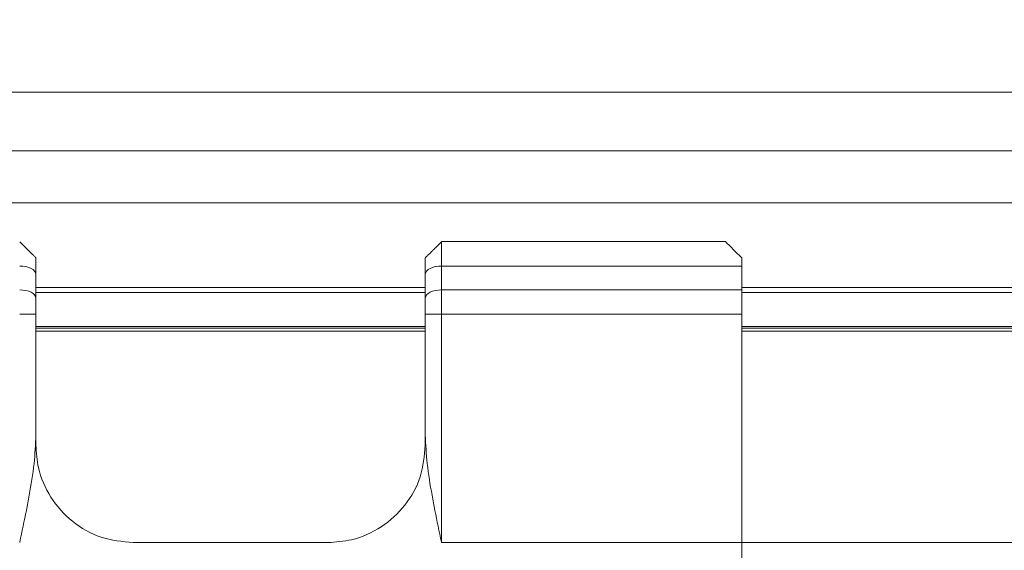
# Model space of a CAD drawing. Header units: inches. Extents: x 0.54 to 10.46, y 0.74 to 7.76.
# Tile 21 of 52: x 3.96 to 5.02, y 5.17 to 5.74. Entities that reach past the tile are written whole.
import ezdxf

# ---------------------------------------------------------------- set-up
doc = ezdxf.new("R2010")
doc.units = ezdxf.units.IN
doc.header["$MEASUREMENT"] = 0
doc.layers.add('BG', color=7, linetype='Continuous')
doc.layers.add('MCG-INT-4FT', color=7, linetype='Continuous')

# ---------------------------------------------------------------- blocks, each defined once
blk = doc.blocks.new('block 2')
at = {"layer": 'BG', "true_color": 0xffffff}
h = blk.add_hatch(color=7, dxfattribs=at)
h.dxf.hatch_style = 2
edge = h.paths.add_edge_path()
edge.add_spline(control_points=[(10.296, 0.9061), (10.296, 0.9061), (0.8711, 0.9061), (0.8711, 0.9061), (0.8702, 0.9061), (0.8694, 0.9069), (0.8694, 0.9079), (0.8694, 0.9079), (0.8694, 7.5922), (0.8694, 7.5922), (0.8694, 7.5931), (0.8702, 7.5939), (0.8711, 7.5939), (0.8711, 7.5939), (10.296, 7.5939), (10.296, 7.5939), (10.297, 7.5939), (10.2977, 7.5931), (10.2977, 7.5922), (10.2977, 7.5922), (10.2977, 0.9079), (10.2977, 0.9079), (10.2977, 0.9069), (10.297, 0.9061), (10.296, 0.9061)], knot_values=[0, 0, 0, 0, 1, 1, 1, 2, 2, 2, 3, 3, 3, 4, 4, 4, 5, 5, 5, 6, 6, 6, 7, 7, 7, 8, 8, 8, 8], degree=3, periodic=1)
h.paths.add_polyline_path([(0.8729, 0.9096), (10.2943, 0.9096), (10.2943, 7.5904), (0.8729, 7.5904)])
at = {"layer": 'BG', "lineweight": 0}
blk.add_open_spline([(10.296, 0.9061), (10.296, 0.9061), (0.8711, 0.9061), (0.8711, 0.9061), (0.8702, 0.9061), (0.8694, 0.9069), (0.8694, 0.9079), (0.8694, 0.9079), (0.8694, 7.5922), (0.8694, 7.5922), (0.8694, 7.5931), (0.8702, 7.5939), (0.8711, 7.5939), (0.8711, 7.5939), (10.296, 7.5939), (10.296, 7.5939), (10.297, 7.5939), (10.2977, 7.5931), (10.2977, 7.5922), (10.2977, 7.5922), (10.2977, 0.9079), (10.2977, 0.9079), (10.2977, 0.9069), (10.297, 0.9061), (10.296, 0.9061)], degree=3, knots=[0, 0, 0, 0, 1, 1, 1, 2, 2, 2, 3, 3, 3, 4, 4, 4, 5, 5, 5, 6, 6, 6, 7, 7, 7, 8, 8, 8, 8], dxfattribs=at)
blk = doc.blocks.new('block 62')
at = {"layer": 'BG', "true_color": 0xffffff}
h = blk.add_hatch(color=7, dxfattribs=at)
h.dxf.hatch_style = 2
edge = h.paths.add_edge_path()
edge.add_spline(control_points=[(10.4631, 0.739), (10.4631, 0.739), (0.5369, 0.739), (0.5369, 0.739), (0.5359, 0.739), (0.5352, 0.7398), (0.5352, 0.7407), (0.5352, 0.7407), (0.5352, 7.7593), (0.5352, 7.7593), (0.5352, 7.7602), (0.5359, 7.761), (0.5369, 7.761), (0.5369, 7.761), (10.4631, 7.761), (10.4631, 7.761), (10.4641, 7.761), (10.4648, 7.7602), (10.4648, 7.7593), (10.4648, 7.7593), (10.4648, 0.7407), (10.4648, 0.7407), (10.4648, 0.7398), (10.4641, 0.739), (10.4631, 0.739)], knot_values=[0, 0, 0, 0, 1, 1, 1, 2, 2, 2, 3, 3, 3, 4, 4, 4, 5, 5, 5, 6, 6, 6, 7, 7, 7, 8, 8, 8, 8], degree=3, periodic=1)
h.paths.add_polyline_path([(0.5386, 0.7425), (10.4614, 0.7425), (10.4614, 7.7575), (0.5386, 7.7575)])
at = {"layer": 'BG', "lineweight": 0}
blk.add_open_spline([(10.4631, 0.739), (10.4631, 0.739), (0.5369, 0.739), (0.5369, 0.739), (0.5359, 0.739), (0.5352, 0.7398), (0.5352, 0.7407), (0.5352, 0.7407), (0.5352, 7.7593), (0.5352, 7.7593), (0.5352, 7.7602), (0.5359, 7.761), (0.5369, 7.761), (0.5369, 7.761), (10.4631, 7.761), (10.4631, 7.761), (10.4641, 7.761), (10.4648, 7.7602), (10.4648, 7.7593), (10.4648, 7.7593), (10.4648, 0.7407), (10.4648, 0.7407), (10.4648, 0.7398), (10.4641, 0.739), (10.4631, 0.739)], degree=3, knots=[0, 0, 0, 0, 1, 1, 1, 2, 2, 2, 3, 3, 3, 4, 4, 4, 5, 5, 5, 6, 6, 6, 7, 7, 7, 8, 8, 8, 8], dxfattribs=at)
blk = doc.blocks.new('block 452')
at = {"layer": 'MCG-INT-4FT', "color": 7, "lineweight": 5, "true_color": 0xffffff}
blk.add_lwpolyline([(6.7838, 5.6655), (1.6416, 5.6655)], dxfattribs=at)
blk = doc.blocks.new('block 478')
at = {"layer": 'MCG-INT-4FT', "color": 7, "lineweight": 5, "true_color": 0xffffff}
blk.add_lwpolyline([(6.7838, 5.6023), (1.6416, 5.6023)], dxfattribs=at)
blk = doc.blocks.new('block 550')
at = {"layer": 'MCG-INT-4FT', "color": 7, "lineweight": 5, "true_color": 0xffffff}
blk.add_open_spline([(4.0824, 5.1799), (4.0706, 5.1811), (4.0588, 5.1822), (4.0477, 5.1858), (4.0366, 5.1894), (4.0261, 5.1954), (4.0169, 5.2029), (4.0077, 5.2103), (3.9999, 5.2191), (3.9936, 5.229), (3.9874, 5.2388), (3.9827, 5.2496), (3.9803, 5.2606), (3.9786, 5.2686), (3.978, 5.2767), (3.9775, 5.2849)], degree=3, knots=[0, 0, 0, 0, 1, 1, 1, 2, 2, 2, 3, 3, 3, 4, 4, 4, 5, 5, 5, 5], dxfattribs=at)
blk = doc.blocks.new('block 551')
at = {"layer": 'MCG-INT-4FT', "color": 7, "lineweight": 5, "true_color": 0xffffff}
blk.add_lwpolyline([(4.0824, 5.1799), (4.2923, 5.1799)], dxfattribs=at)
blk = doc.blocks.new('block 552')
at = {"layer": 'MCG-INT-4FT', "color": 7, "lineweight": 5, "true_color": 0xffffff}
blk.add_open_spline([(4.3972, 5.2849), (4.3962, 5.2734), (4.3951, 5.262), (4.3917, 5.251), (4.3882, 5.2401), (4.3824, 5.2296), (4.3751, 5.2203), (4.3679, 5.2113), (4.3593, 5.2034), (4.3497, 5.197), (4.3399, 5.1906), (4.3291, 5.1856), (4.3178, 5.1831), (4.3095, 5.1812), (4.3009, 5.1805), (4.2923, 5.1799)], degree=3, knots=[0, 0, 0, 0, 1, 1, 1, 2, 2, 2, 3, 3, 3, 4, 4, 4, 5, 5, 5, 5], dxfattribs=at)
blk = doc.blocks.new('block 553')
at = {"layer": 'MCG-INT-4FT', "color": 7, "lineweight": 5, "true_color": 0xffffff}
blk.add_lwpolyline([(4.3972, 5.2849), (4.3972, 5.2959)], dxfattribs=at)
blk = doc.blocks.new('block 554')
at = {"layer": 'MCG-INT-4FT', "color": 7, "lineweight": 5, "true_color": 0xffffff}
blk.add_open_spline([(4.4147, 5.1799), (4.4147, 5.1801), (4.4147, 5.1803), (4.4146, 5.1804), (4.4122, 5.1918), (4.4098, 5.2033), (4.4076, 5.2147), (4.4065, 5.2201), (4.4055, 5.2256), (4.4045, 5.231), (4.4024, 5.2424), (4.4005, 5.2538), (4.3993, 5.2651), (4.3982, 5.2754), (4.3977, 5.2857), (4.3972, 5.2959)], degree=3, knots=[0, 0, 0, 0, 1, 1, 1, 2, 2, 2, 3, 3, 3, 4, 4, 4, 5, 5, 5, 5], dxfattribs=at)
blk = doc.blocks.new('block 555')
at = {"layer": 'MCG-INT-4FT', "color": 7, "lineweight": 5, "true_color": 0xffffff}
blk.add_lwpolyline([(4.7383, 5.1799), (4.4147, 5.1799)], dxfattribs=at)
blk = doc.blocks.new('block 556')
at = {"layer": 'MCG-INT-4FT', "color": 7, "lineweight": 5, "true_color": 0xffffff}
blk.add_lwpolyline([(4.7383, 4.8703), (4.7383, 5.1799)], dxfattribs=at)
blk = doc.blocks.new('block 559')
at = {"layer": 'MCG-INT-4FT', "color": 7, "lineweight": 5, "true_color": 0xffffff}
blk.add_open_spline([(3.96, 5.1799), (3.96, 5.1801), (3.9601, 5.1803), (3.9601, 5.1804), (3.9625, 5.1918), (3.9649, 5.2033), (3.9672, 5.2147), (3.9682, 5.2201), (3.9693, 5.2256), (3.9703, 5.231), (3.9723, 5.2424), (3.9743, 5.2538), (3.9755, 5.2651), (3.9765, 5.2754), (3.977, 5.2857), (3.9775, 5.2959)], degree=3, knots=[0, 0, 0, 0, 1, 1, 1, 2, 2, 2, 3, 3, 3, 4, 4, 4, 5, 5, 5, 5], dxfattribs=at)
blk = doc.blocks.new('block 560')
at = {"layer": 'MCG-INT-4FT', "color": 7, "lineweight": 5, "true_color": 0xffffff}
blk.add_lwpolyline([(3.9775, 5.2959), (3.9775, 5.2849)], dxfattribs=at)
blk = doc.blocks.new('block 567')
at = {"layer": 'MCG-INT-4FT', "color": 7, "lineweight": 5, "true_color": 0xffffff}
blk.add_lwpolyline([(4.7383, 5.426), (4.4147, 5.426)], dxfattribs=at)
blk = doc.blocks.new('block 568')
at = {"layer": 'MCG-INT-4FT', "color": 7, "lineweight": 5, "true_color": 0xffffff}
blk.add_lwpolyline([(4.4147, 5.4522), (4.4147, 5.426)], dxfattribs=at)
blk = doc.blocks.new('block 569')
at = {"layer": 'MCG-INT-4FT', "color": 7, "lineweight": 5, "true_color": 0xffffff}
blk.add_lwpolyline([(4.7383, 5.4522), (4.4147, 5.4522)], dxfattribs=at)
blk = doc.blocks.new('block 570')
at = {"layer": 'MCG-INT-4FT', "color": 7, "lineweight": 5, "true_color": 0xffffff}
blk.add_lwpolyline([(4.7383, 5.426), (4.7383, 5.4522)], dxfattribs=at)
blk = doc.blocks.new('block 571')
at = {"layer": 'MCG-INT-4FT', "color": 7, "lineweight": 5, "true_color": 0xffffff}
blk.add_lwpolyline([(4.4147, 5.426), (4.4147, 5.1799)], dxfattribs=at)
blk = doc.blocks.new('block 572')
at = {"layer": 'MCG-INT-4FT', "color": 7, "lineweight": 5, "true_color": 0xffffff}
blk.add_lwpolyline([(4.7383, 5.1799), (4.7383, 5.426)], dxfattribs=at)
blk = doc.blocks.new('block 573')
at = {"layer": 'MCG-INT-4FT', "color": 7, "lineweight": 5, "true_color": 0xffffff}
blk.add_lwpolyline([(4.3972, 5.426), (4.3972, 5.4435)], dxfattribs=at)
blk = doc.blocks.new('block 574')
at = {"layer": 'MCG-INT-4FT', "color": 7, "lineweight": 5, "true_color": 0xffffff}
blk.add_lwpolyline([(4.3972, 5.4435), (4.3976, 5.4452), (4.3986, 5.4469), (4.4002, 5.4484), (4.4024, 5.4497), (4.405, 5.4508), (4.408, 5.4516), (4.4113, 5.4521), (4.4147, 5.4522)], dxfattribs=at)
blk = doc.blocks.new('block 575')
at = {"layer": 'MCG-INT-4FT', "color": 7, "lineweight": 5, "true_color": 0xffffff}
blk.add_lwpolyline([(4.3972, 5.426), (4.4147, 5.426)], dxfattribs=at)
blk = doc.blocks.new('block 577')
at = {"layer": 'MCG-INT-4FT', "color": 7, "lineweight": 5, "true_color": 0xffffff}
blk.add_lwpolyline([(3.9775, 5.4435), (3.9771, 5.4452), (3.9761, 5.4469), (3.9745, 5.4484), (3.9724, 5.4497), (3.9697, 5.4508), (3.9667, 5.4516), (3.9634, 5.4521), (3.96, 5.4522)], dxfattribs=at)
blk = doc.blocks.new('block 578')
at = {"layer": 'MCG-INT-4FT', "color": 7, "lineweight": 5, "true_color": 0xffffff}
blk.add_lwpolyline([(3.9775, 5.426), (3.9775, 5.4435)], dxfattribs=at)
blk = doc.blocks.new('block 579')
at = {"layer": 'MCG-INT-4FT', "color": 7, "lineweight": 5, "true_color": 0xffffff}
blk.add_lwpolyline([(3.9775, 5.426), (3.96, 5.426)], dxfattribs=at)
blk = doc.blocks.new('block 580')
at = {"layer": 'MCG-INT-4FT', "color": 7, "lineweight": 5, "true_color": 0xffffff}
blk.add_lwpolyline([(4.3972, 5.2959), (4.3972, 5.426)], dxfattribs=at)
blk = doc.blocks.new('block 582')
at = {"layer": 'MCG-INT-4FT', "color": 7, "lineweight": 5, "true_color": 0xffffff}
blk.add_lwpolyline([(3.9775, 5.2959), (3.9775, 5.426)], dxfattribs=at)
blk = doc.blocks.new('block 602')
at = {"layer": 'MCG-INT-4FT', "color": 7, "lineweight": 5, "true_color": 0xffffff}
blk.add_lwpolyline([(4.4147, 5.478), (4.4147, 5.4522)], dxfattribs=at)
blk = doc.blocks.new('block 603')
at = {"layer": 'MCG-INT-4FT', "color": 7, "lineweight": 5, "true_color": 0xffffff}
blk.add_lwpolyline([(4.7383, 5.478), (4.4147, 5.478)], dxfattribs=at)
blk = doc.blocks.new('block 604')
at = {"layer": 'MCG-INT-4FT', "color": 7, "lineweight": 5, "true_color": 0xffffff}
blk.add_lwpolyline([(4.7383, 5.4522), (4.7383, 5.478)], dxfattribs=at)
blk = doc.blocks.new('block 605')
at = {"layer": 'MCG-INT-4FT', "color": 7, "lineweight": 5, "true_color": 0xffffff}
blk.add_lwpolyline([(4.3972, 5.4435), (4.3972, 5.4693)], dxfattribs=at)
blk = doc.blocks.new('block 606')
at = {"layer": 'MCG-INT-4FT', "color": 7, "lineweight": 5, "true_color": 0xffffff}
blk.add_lwpolyline([(4.3972, 5.4693), (4.3976, 5.471), (4.3986, 5.4726), (4.4002, 5.4741), (4.4024, 5.4755), (4.405, 5.4766), (4.408, 5.4774), (4.4113, 5.4779), (4.4147, 5.478)], dxfattribs=at)
blk = doc.blocks.new('block 608')
at = {"layer": 'MCG-INT-4FT', "color": 7, "lineweight": 5, "true_color": 0xffffff}
blk.add_lwpolyline([(3.9775, 5.4693), (3.9771, 5.471), (3.9761, 5.4726), (3.9745, 5.4741), (3.9724, 5.4755), (3.9697, 5.4766), (3.9667, 5.4774), (3.9634, 5.4779), (3.96, 5.478)], dxfattribs=at)
blk = doc.blocks.new('block 609')
at = {"layer": 'MCG-INT-4FT', "color": 7, "lineweight": 5, "true_color": 0xffffff}
blk.add_lwpolyline([(3.9775, 5.4435), (3.9775, 5.4693)], dxfattribs=at)
blk = doc.blocks.new('block 634')
at = {"layer": 'MCG-INT-4FT', "color": 7, "lineweight": 5, "true_color": 0xffffff}
blk.add_lwpolyline([(4.7208, 5.5043), (4.722, 5.5031), (4.7254, 5.4997), (4.7309, 5.4942), (4.7383, 5.4868)], dxfattribs=at)
blk = doc.blocks.new('block 635')
at = {"layer": 'MCG-INT-4FT', "color": 7, "lineweight": 5, "true_color": 0xffffff}
blk.add_lwpolyline([(4.4147, 5.5043), (4.4147, 5.478)], dxfattribs=at)
blk = doc.blocks.new('block 636')
at = {"layer": 'MCG-INT-4FT', "color": 7, "lineweight": 5, "true_color": 0xffffff}
blk.add_lwpolyline([(4.7208, 5.5043), (4.4147, 5.5043)], dxfattribs=at)
blk = doc.blocks.new('block 637')
at = {"layer": 'MCG-INT-4FT', "color": 7, "lineweight": 5, "true_color": 0xffffff}
blk.add_lwpolyline([(4.7383, 5.478), (4.7383, 5.4868)], dxfattribs=at)
blk = doc.blocks.new('block 638')
at = {"layer": 'MCG-INT-4FT', "color": 7, "lineweight": 5, "true_color": 0xffffff}
blk.add_open_spline([(4.3972, 5.4868), (4.3972, 5.4867), (4.3972, 5.4867), (4.3974, 5.4869), (4.3975, 5.487), (4.3976, 5.4871), (4.3978, 5.4874), (4.3981, 5.4876), (4.3984, 5.4879), (4.3989, 5.4885), (4.3992, 5.4888), (4.3996, 5.4891), (4.4001, 5.4896), (4.4005, 5.49), (4.401, 5.4906), (4.4016, 5.4911), (4.4021, 5.4916), (4.4026, 5.4922), (4.4032, 5.4927), (4.4037, 5.4933), (4.4043, 5.4938), (4.4048, 5.4944), (4.4057, 5.4952), (4.4065, 5.496), (4.4072, 5.4968), (4.4084, 5.4979), (4.4093, 5.4989), (4.4102, 5.4997), (4.4114, 5.501), (4.4124, 5.5019), (4.4131, 5.5026), (4.4141, 5.5036), (4.4146, 5.5041), (4.4147, 5.5042)], degree=3, knots=[0, 0, 0, 0, 1, 1, 1, 2, 2, 2, 3, 3, 3, 4, 4, 4, 5, 5, 5, 6, 6, 6, 7, 7, 7, 8, 8, 8, 9, 9, 9, 10, 10, 10, 11, 11, 11, 11], dxfattribs=at)
blk = doc.blocks.new('block 639')
at = {"layer": 'MCG-INT-4FT', "color": 7, "lineweight": 5, "true_color": 0xffffff}
blk.add_lwpolyline([(4.3972, 5.4693), (4.3972, 5.4868)], dxfattribs=at)
blk = doc.blocks.new('block 641')
at = {"layer": 'MCG-INT-4FT', "color": 7, "lineweight": 5, "true_color": 0xffffff}
blk.add_open_spline([(3.9775, 5.4868), (3.9775, 5.4867), (3.9776, 5.4867), (3.9773, 5.4869), (3.9772, 5.487), (3.9771, 5.4871), (3.9769, 5.4874), (3.9766, 5.4876), (3.9763, 5.4879), (3.9758, 5.4885), (3.9755, 5.4888), (3.9751, 5.4891), (3.9747, 5.4896), (3.9742, 5.49), (3.9737, 5.4906), (3.9731, 5.4911), (3.9726, 5.4916), (3.9721, 5.4922), (3.9715, 5.4927), (3.971, 5.4933), (3.9704, 5.4938), (3.9699, 5.4944), (3.969, 5.4952), (3.9682, 5.496), (3.9675, 5.4968), (3.9664, 5.4979), (3.9654, 5.4989), (3.9646, 5.4997), (3.9633, 5.501), (3.9623, 5.5019), (3.9616, 5.5026), (3.9606, 5.5036), (3.9601, 5.5041), (3.96, 5.5042)], degree=3, knots=[0, 0, 0, 0, 1, 1, 1, 2, 2, 2, 3, 3, 3, 4, 4, 4, 5, 5, 5, 6, 6, 6, 7, 7, 7, 8, 8, 8, 9, 9, 9, 10, 10, 10, 11, 11, 11, 11], dxfattribs=at)
blk = doc.blocks.new('block 642')
at = {"layer": 'MCG-INT-4FT', "color": 7, "lineweight": 5, "true_color": 0xffffff}
blk.add_lwpolyline([(3.9775, 5.4693), (3.9775, 5.4868)], dxfattribs=at)
blk = doc.blocks.new('block 864')
at = {"layer": 'MCG-INT-4FT', "color": 7, "lineweight": 5, "true_color": 0xffffff}
blk.add_lwpolyline([(3.9775, 5.4111), (4.3972, 5.4111)], dxfattribs=at)
blk = doc.blocks.new('block 865')
at = {"layer": 'MCG-INT-4FT', "color": 7, "lineweight": 5, "true_color": 0xffffff}
blk.add_lwpolyline([(4.7383, 5.4111), (6.002, 5.4111)], dxfattribs=at)
blk = doc.blocks.new('block 866')
at = {"layer": 'MCG-INT-4FT', "color": 7, "lineweight": 5, "true_color": 0xffffff}
blk.add_lwpolyline([(6.7838, 5.4496), (4.7383, 5.4496)], dxfattribs=at)
blk = doc.blocks.new('block 867')
at = {"layer": 'MCG-INT-4FT', "color": 7, "lineweight": 5, "true_color": 0xffffff}
blk.add_lwpolyline([(4.3972, 5.4496), (3.9775, 5.4496)], dxfattribs=at)
blk = doc.blocks.new('block 876')
at = {"layer": 'MCG-INT-4FT', "color": 8, "lineweight": 5, "true_color": 0x808080}
blk.add_lwpolyline([(4.7383, 5.1799), (6.002, 5.1799)], dxfattribs=at)
blk = doc.blocks.new('block 878')
at = {"layer": 'MCG-INT-4FT', "color": 8, "lineweight": 5, "true_color": 0x808080}
blk.add_lwpolyline([(3.9775, 5.4077), (4.3972, 5.4077)], dxfattribs=at)
blk = doc.blocks.new('block 879')
at = {"layer": 'MCG-INT-4FT', "color": 8, "lineweight": 5, "true_color": 0x808080}
blk.add_lwpolyline([(4.7383, 5.4077), (6.002, 5.4077)], dxfattribs=at)
blk = doc.blocks.new('block 880')
at = {"layer": 'MCG-INT-4FT', "color": 8, "lineweight": 5, "true_color": 0x808080}
blk.add_lwpolyline([(6.7838, 5.5462), (1.6416, 5.5462)], dxfattribs=at)
blk = doc.blocks.new('block 881')
at = {"layer": 'MCG-INT-4FT', "color": 8, "lineweight": 5, "true_color": 0x808080}
blk.add_lwpolyline([(6.7838, 5.602), (1.6416, 5.602)], dxfattribs=at)
blk = doc.blocks.new('block 883')
at = {"layer": 'MCG-INT-4FT', "color": 8, "lineweight": 5, "true_color": 0x808080}
blk.add_lwpolyline([(3.9775, 5.4549), (4.3972, 5.4549)], dxfattribs=at)
blk = doc.blocks.new('block 884')
at = {"layer": 'MCG-INT-4FT', "color": 8, "lineweight": 5, "true_color": 0x808080}
blk.add_lwpolyline([(4.7383, 5.4549), (6.7838, 5.4549)], dxfattribs=at)
blk = doc.blocks.new('block 886')
at = {"layer": 'MCG-INT-4FT', "color": 8, "lineweight": 5, "true_color": 0x808080}
blk.add_lwpolyline([(3.9775, 5.4129), (4.3972, 5.4129)], dxfattribs=at)
blk = doc.blocks.new('block 887')
at = {"layer": 'MCG-INT-4FT', "color": 8, "lineweight": 5, "true_color": 0x808080}
blk.add_lwpolyline([(4.7383, 5.4129), (6.002, 5.4129)], dxfattribs=at)

msp = doc.modelspace()

# ---------------------------------------------------------------- block references
at = {"layer": 'BG'}
for name in ['block 62', 'block 2']:
    msp.add_blockref(name, (0, 0), dxfattribs=at)
at = {"layer": 'MCG-INT-4FT'}
for name in ['block 452', 'block 478', 'block 881', 'block 880', 'block 641', 'block 638', 'block 635', 'block 636', 'block 634', 'block 608', 'block 642', 'block 639', 'block 606', 'block 602', 'block 603', 'block 637', 'block 604', 'block 609', 'block 605', 'block 577', 'block 883', 'block 867', 'block 574', 'block 568', 'block 569', 'block 884', 'block 570', 'block 866', 'block 578', 'block 573', 'block 579', 'block 582', 'block 575', 'block 580', 'block 567', 'block 571', 'block 572', 'block 886', 'block 887', 'block 864', 'block 878', 'block 865', 'block 879', 'block 559', 'block 560', 'block 553', 'block 554', 'block 550', 'block 552', 'block 551', 'block 555', 'block 556', 'block 876']:
    msp.add_blockref(name, (0, 0), dxfattribs=at)

doc.saveas('drawing.dxf')
